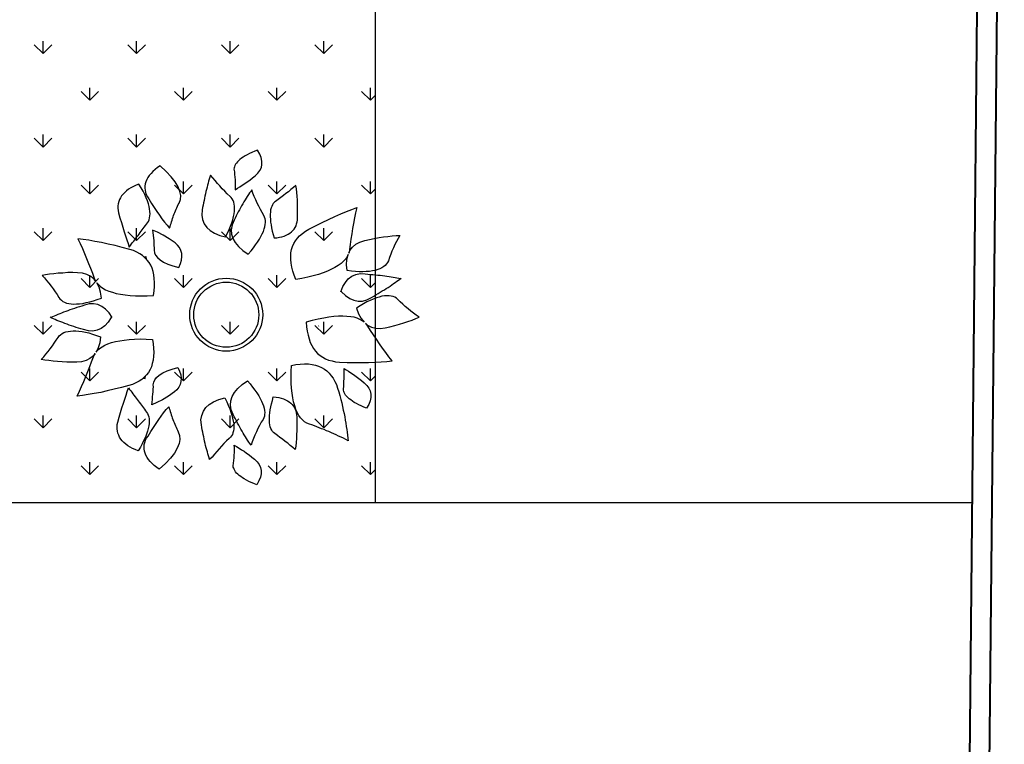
# Model space of a CAD drawing. Header units: millimetres. Extents: x 26 to 1362, y 24 to 358.
# Tile 91 of 256: x 526.95 to 534.51, y 234.6 to 240.16. Entities that reach past the tile are written whole.
import ezdxf

# ---------------------------------------------------------------- set-up
doc = ezdxf.new("R2010")
doc.units = ezdxf.units.MM
doc.layers.add('ARQ-PISO', color=8, linetype='Continuous')
doc.layers.add('MB-VEGETAÇÃO', color=84, linetype='Continuous')
doc.layers.add('MB_ALVENARIA', color=7, linetype='Continuous', lineweight=40)

msp = doc.modelspace()

# ---------------------------------------------------------------- linework, layer by layer
at = {"layer": 'ARQ-PISO'}
msp.add_line((525.1723, 236.455), (534.2669, 236.455), dxfattribs=at)
at = {"layer": 'MB-VEGETAÇÃO', "linetype": 'Continuous'}
for p, q in [((527.129, 239.9012), (527.129, 239.9965)), ((527.8474, 239.9012), (527.8474, 239.9965)), ((528.5659, 239.9012), (528.5659, 239.9965)), ((529.2843, 239.9012), (529.2843, 239.9965)), ((527.129, 239.9012), (527.0617, 239.9686)), ((527.129, 239.9012), (527.1964, 239.9686)), ((527.8474, 239.9012), (527.7801, 239.9686)), ((527.8474, 239.9012), (527.9148, 239.9686)), ((528.5659, 239.9012), (528.4985, 239.9686)), ((528.5659, 239.9012), (528.6332, 239.9686)), ((529.2843, 239.9012), (529.2169, 239.9686)), ((529.2843, 239.9012), (529.3516, 239.9686)), ((527.4882, 239.542), (527.4209, 239.6093)), ((527.4882, 239.542), (527.4882, 239.6372)), ((527.4882, 239.542), (527.5556, 239.6093)), ((528.2066, 239.542), (528.1393, 239.6093)), ((528.2066, 239.542), (528.2066, 239.6372)), ((528.2066, 239.542), (528.274, 239.6093)), ((528.9251, 239.542), (528.8577, 239.6093)), ((528.9251, 239.542), (528.9251, 239.6372)), ((528.9251, 239.542), (528.9924, 239.6093)), ((529.6435, 239.542), (529.5761, 239.6093)), ((529.6435, 239.542), (529.6435, 239.6372)), ((529.6435, 239.542), (529.6823, 239.5809)), ((527.129, 239.1828), (527.0617, 239.2501)), ((527.129, 239.1828), (527.129, 239.278)), ((527.129, 239.1828), (527.1964, 239.2501)), ((527.8474, 239.1828), (527.7801, 239.2501)), ((527.8474, 239.1828), (527.8474, 239.278)), ((527.8474, 239.1828), (527.9148, 239.2501)), ((528.5659, 239.1828), (528.4985, 239.2501)), ((528.5659, 239.1828), (528.5659, 239.278)), ((528.5659, 239.1828), (528.6332, 239.2501)), ((529.2843, 239.1828), (529.2169, 239.2501)), ((529.2843, 239.1828), (529.2843, 239.278)), ((529.2843, 239.1828), (529.3516, 239.2501)), ((527.4882, 238.8236), (527.4882, 238.9188)), ((528.2066, 238.8236), (528.2066, 238.9188)), ((528.9251, 238.8236), (528.9251, 238.9188)), ((529.6435, 238.8236), (529.6435, 238.9188)), ((527.4882, 238.8236), (527.4209, 238.8909)), ((527.4882, 238.8236), (527.5556, 238.8909)), ((528.2066, 238.8236), (528.1393, 238.8909)), ((528.2066, 238.8236), (528.274, 238.8909)), ((528.9251, 238.8236), (528.8577, 238.8909)), ((528.9251, 238.8236), (528.9924, 238.8909)), ((529.6435, 238.8236), (529.5761, 238.8909)), ((529.6435, 238.8236), (529.6823, 238.8624)), ((527.129, 238.4644), (527.129, 238.5596)), ((527.8474, 238.4644), (527.8474, 238.5596)), ((528.5659, 238.4644), (528.5659, 238.5596)), ((529.2843, 238.4644), (529.2843, 238.5596)), ((527.129, 238.4644), (527.0617, 238.5317)), ((527.129, 238.4644), (527.1964, 238.5317)), ((527.8474, 238.4644), (527.7801, 238.5317)), ((527.8474, 238.4644), (527.9148, 238.5317)), ((528.5659, 238.4644), (528.4985, 238.5317)), ((528.5659, 238.4644), (528.6332, 238.5317)), ((529.2843, 238.4644), (529.2169, 238.5317)), ((529.2843, 238.4644), (529.3516, 238.5317)), ((527.9045, 238.3399), (527.9189, 238.342)), ((527.9189, 238.342), (527.9217, 238.3231)), ((527.4882, 238.1052), (527.4209, 238.1725)), ((527.4882, 238.1052), (527.4882, 238.2004)), ((527.4882, 238.1052), (527.5556, 238.1725)), ((528.2066, 238.1052), (528.1393, 238.1725)), ((528.2066, 238.1052), (528.2066, 238.2004)), ((528.2066, 238.1052), (528.274, 238.1725)), ((528.9251, 238.1052), (528.8577, 238.1725)), ((528.9251, 238.1052), (528.9251, 238.2004)), ((528.9251, 238.1052), (528.9924, 238.1725)), ((529.6435, 238.1052), (529.5761, 238.1725)), ((529.6435, 238.1052), (529.6435, 238.2004)), ((529.6435, 238.1052), (529.6823, 238.144)), ((527.129, 237.7459), (527.0617, 237.8133)), ((527.129, 237.7459), (527.129, 237.8412)), ((527.129, 237.7459), (527.1964, 237.8133)), ((527.8474, 237.7459), (527.7801, 237.8133)), ((527.8474, 237.7459), (527.8474, 237.8412)), ((527.8474, 237.7459), (527.9148, 237.8133)), ((528.5659, 237.7459), (528.4985, 237.8133)), ((528.5659, 237.7459), (528.5659, 237.8412)), ((528.5659, 237.7459), (528.6332, 237.8133)), ((529.2843, 237.7459), (529.2169, 237.8133)), ((529.2843, 237.7459), (529.2843, 237.8412)), ((529.2843, 237.7459), (529.3516, 237.8133)), ((527.4882, 237.3867), (527.4882, 237.482)), ((528.2066, 237.3867), (528.2066, 237.482)), ((528.9251, 237.3867), (528.9251, 237.482)), ((529.6435, 237.3867), (529.6435, 237.482)), ((527.4882, 237.3867), (527.4209, 237.4541)), ((527.4882, 237.3867), (527.5556, 237.4541)), ((527.8984, 237.4089), (527.9128, 237.4068)), ((527.9128, 237.4068), (527.9156, 237.4257)), ((528.2066, 237.3867), (528.1393, 237.4541)), ((528.2066, 237.3867), (528.274, 237.4541)), ((528.9251, 237.3867), (528.8577, 237.4541)), ((528.9251, 237.3867), (528.9924, 237.4541)), ((529.6435, 237.3867), (529.5761, 237.4541)), ((529.6435, 237.3867), (529.6823, 237.4256)), ((527.129, 237.0275), (527.129, 237.1228)), ((527.8474, 237.0275), (527.8474, 237.1228)), ((528.5659, 237.0275), (528.5659, 237.1228)), ((529.2843, 237.0275), (529.2843, 237.1228)), ((527.129, 237.0275), (527.0617, 237.0949)), ((527.129, 237.0275), (527.1964, 237.0949)), ((527.8474, 237.0275), (527.7801, 237.0949)), ((527.8474, 237.0275), (527.9148, 237.0949)), ((528.5659, 237.0275), (528.4985, 237.0949)), ((528.5659, 237.0275), (528.6332, 237.0949)), ((529.2843, 237.0275), (529.2169, 237.0949)), ((529.2843, 237.0275), (529.3516, 237.0949)), ((527.4882, 236.6683), (527.4209, 236.7357)), ((527.4882, 236.6683), (527.4882, 236.7636)), ((527.4882, 236.6683), (527.5556, 236.7357)), ((528.2066, 236.6683), (528.1393, 236.7357)), ((528.2066, 236.6683), (528.2066, 236.7636)), ((528.2066, 236.6683), (528.274, 236.7357)), ((528.9251, 236.6683), (528.8577, 236.7357)), ((528.9251, 236.6683), (528.9251, 236.7636)), ((528.9251, 236.6683), (528.9924, 236.7357)), ((529.6435, 236.6683), (529.5761, 236.7357)), ((529.6435, 236.6683), (529.6435, 236.7636)), ((529.6435, 236.6683), (529.6823, 236.7072))]:
    msp.add_line(p, q, dxfattribs=at)
at = {"layer": 'MB-VEGETAÇÃO'}
msp.add_lwpolyline([(529.6823, 236.455), (529.6823, 244.605)], dxfattribs=at)
at = {"layer": 'MB-VEGETAÇÃO', "linetype": 'Continuous'}
for points in [[(528.7759, 239.1582), (528.7544, 239.15), (528.733, 239.1417), (528.7143, 239.133), (528.6965, 239.1236), (528.6804, 239.1144), (528.666, 239.1054), (528.6533, 239.0967), (528.6416, 239.0872), (528.6309, 239.077), (528.6216, 239.0688), (528.6143, 239.059), (528.6077, 239.0503), (528.6031, 239.0401), (528.5991, 239.0309), (528.596, 239.0226), (528.5955, 239.0138), (528.5984, 238.9934), (528.6005, 238.972), (528.6017, 238.9513), (528.6036, 238.9316), (528.6047, 238.9109), (528.6049, 238.8909), (528.6049, 238.8727), (528.6039, 238.8552), (528.6214, 238.8663), (528.6407, 238.8777), (528.659, 238.8899), (528.6789, 238.9022), (528.6979, 238.9153), (528.7177, 238.9294), (528.7379, 238.9461), (528.7581, 238.9628), (528.7789, 238.9823), (528.795, 239.0036), (528.8057, 239.026), (528.8102, 239.0501), (528.8102, 239.0744), (528.8047, 239.1015), (528.7931, 239.1285), (528.7759, 239.1582)], [(528.0281, 239.0392), (528.0281, 239.0392), (528.0083, 239.0252), (527.9896, 239.0103), (527.9725, 238.9958), (527.9581, 238.9807), (527.9447, 238.9649), (527.934, 238.9487), (527.9249, 238.9326), (527.9186, 238.9161), (527.9139, 238.8998), (527.9109, 238.8837), (527.9107, 238.8672), (527.9121, 238.8509), (527.9162, 238.8341), (527.922, 238.8176), (527.9305, 238.8005), (527.9414, 238.7847), (527.9627, 238.7503), (527.9828, 238.7184), (528.0037, 238.6874), (528.0234, 238.6589), (528.042, 238.6311), (528.0612, 238.606), (528.0811, 238.5819), (528.1007, 238.5594), (528.1042, 238.5721), (528.1076, 238.5848), (528.112, 238.5967), (528.1155, 238.6093), (528.1198, 238.6212), (528.1233, 238.6338), (528.1277, 238.6458), (528.1321, 238.6577), (528.1365, 238.6696), (528.1409, 238.6815), (528.147, 238.6937), (528.1514, 238.7056), (528.1568, 238.7167), (528.162, 238.7296), (528.1673, 238.7408), (528.1734, 238.753), (528.1835, 238.7805), (528.1862, 238.8104), (528.18, 238.8425), (528.1655, 238.8778), (528.1436, 238.9156), (528.1138, 238.9548), (528.075, 238.9963), (528.0281, 239.0392)], [(528.5315, 238.4923), (528.5457, 238.5212), (528.5574, 238.5489), (528.5684, 238.5757), (528.578, 238.6004), (528.5858, 238.625), (528.5913, 238.6484), (528.5959, 238.6708), (528.5991, 238.6912), (528.5999, 238.7104), (528.5999, 238.7286), (528.5978, 238.744), (528.5939, 238.7591), (528.5893, 238.7732), (528.5826, 238.7844), (528.575, 238.7946), (528.565, 238.8037), (528.5442, 238.8224), (528.5248, 238.8432), (528.5046, 238.8629), (528.4869, 238.8839), (528.4685, 238.9039), (528.4507, 238.9249), (528.433, 238.9458), (528.4146, 238.9658), (528.4097, 238.9513), (528.4048, 238.9367), (528.4008, 238.9213), (528.3969, 238.906), (528.3922, 238.8897), (528.3883, 238.8744), (528.3836, 238.8581), (528.38, 238.8411), (528.3763, 238.8241), (528.3726, 238.807), (528.3689, 238.79), (528.3653, 238.773), (528.3618, 238.7542), (528.3581, 238.7372), (528.3547, 238.7185), (528.3512, 238.6998), (528.348, 238.6611), (528.3537, 238.6263), (528.366, 238.5942), (528.3857, 238.5656), (528.4117, 238.5415), (528.4449, 238.521), (528.4856, 238.5041), (528.5315, 238.4923)], [(527.8655, 238.8982), (527.8655, 238.8982), (527.8433, 238.889), (527.8228, 238.88), (527.8043, 238.8696), (527.7858, 238.8592), (527.7702, 238.8466), (527.7563, 238.8342), (527.7434, 238.8211), (527.7322, 238.8083), (527.7229, 238.7939), (527.7163, 238.7791), (527.7106, 238.7635), (527.706, 238.7472), (527.704, 238.7304), (527.7038, 238.7139), (527.7054, 238.6959), (527.7088, 238.6781), (527.7194, 238.6396), (527.7305, 238.6038), (527.7409, 238.5671), (527.7517, 238.533), (527.7624, 238.5006), (527.7728, 238.4699), (527.782, 238.4417), (527.7909, 238.4151), (527.7997, 238.4268), (527.8085, 238.4385), (527.8165, 238.4491), (527.8253, 238.4608), (527.8334, 238.4715), (527.8421, 238.4831), (527.8502, 238.4938), (527.8583, 238.5045), (527.8663, 238.5152), (527.8744, 238.5259), (527.8824, 238.5366), (527.8905, 238.5473), (527.8985, 238.558), (527.9066, 238.5687), (527.9146, 238.5793), (527.9227, 238.59), (527.9308, 238.6007), (527.9378, 238.6122), (527.943, 238.625), (527.9471, 238.6387), (527.9494, 238.6537), (527.9504, 238.6712), (527.9497, 238.6885), (527.947, 238.7073), (527.9435, 238.7267), (527.9379, 238.7477), (527.9304, 238.7701), (527.921, 238.7939), (527.9098, 238.8176), (527.8975, 238.8437), (527.8824, 238.8702), (527.8655, 238.8982)], [(528.7055, 238.3612), (528.7264, 238.385), (528.7447, 238.4093), (528.7616, 238.4316), (528.7767, 238.4538), (528.7911, 238.4749), (528.8028, 238.4966), (528.8131, 238.5162), (528.8217, 238.5357), (528.8278, 238.5539), (528.8332, 238.5712), (528.8359, 238.5889), (528.8381, 238.604), (528.8369, 238.6186), (528.835, 238.6322), (528.8307, 238.6446), (528.8246, 238.6568), (528.8111, 238.6793), (528.7982, 238.7026), (528.7851, 238.7278), (528.7737, 238.7531), (528.7623, 238.7784), (528.751, 238.8037), (528.7413, 238.8293), (528.7326, 238.8542), (528.7238, 238.8425), (528.715, 238.8308), (528.7065, 238.8175), (528.6979, 238.8041), (528.6894, 238.7907), (528.6801, 238.7764), (528.6708, 238.7621), (528.6632, 238.748), (528.6542, 238.7319), (528.6459, 238.7168), (528.6376, 238.7018), (528.6286, 238.6858), (528.6205, 238.669), (528.6122, 238.6539), (528.6041, 238.6371), (528.596, 238.6204), (528.5811, 238.5844), (528.575, 238.5479), (528.5771, 238.5143), (528.587, 238.481), (528.6044, 238.4495), (528.6304, 238.4193), (528.6641, 238.3893), (528.7055, 238.3612)], [(528.9035, 238.4846), (528.9035, 238.4846), (528.9249, 238.4868), (528.9454, 238.4897), (528.9639, 238.494), (528.9814, 238.4991), (528.997, 238.5056), (529.0124, 238.5138), (529.025, 238.5226), (529.0377, 238.5313), (529.0475, 238.5422), (529.0572, 238.5532), (529.0651, 238.5655), (529.0719, 238.5787), (529.0761, 238.5923), (529.08, 238.6076), (529.0822, 238.6227), (529.0835, 238.6385), (529.0838, 238.6733), (529.0831, 238.7088), (529.0837, 238.7419), (529.0826, 238.7748), (529.0809, 238.8049), (529.0793, 238.8351), (529.0755, 238.8624), (529.0709, 238.8887), (529.0524, 238.8722), (529.0328, 238.8564), (529.0143, 238.8399), (528.9946, 238.8258), (528.9751, 238.81), (528.9546, 238.795), (528.9349, 238.7809), (528.9144, 238.7659), (528.9059, 238.7586), (528.8976, 238.7496), (528.8912, 238.7392), (528.8851, 238.727), (528.8807, 238.7151), (528.8768, 238.6998), (528.8755, 238.684), (528.8745, 238.6665), (528.8745, 238.6482), (528.8747, 238.6283), (528.8768, 238.6069), (528.8799, 238.5847), (528.884, 238.5618), (528.8893, 238.5365), (528.8963, 238.5114), (528.9035, 238.4846)], [(529.4769, 238.3686), (529.4856, 238.3883), (529.5067, 238.4151), (529.5326, 238.4362), (529.5631, 238.4535), (529.5993, 238.4642), (529.6357, 238.4733), (529.673, 238.4816), (529.7096, 238.4872), (529.7446, 238.4927), (529.7779, 238.4964), (529.8113, 238.5), (529.8422, 238.5026), (529.8696, 238.5048), (529.856, 238.4813), (529.8442, 238.4579), (529.8315, 238.4335), (529.8206, 238.4093), (529.8088, 238.3841), (529.7996, 238.3601), (529.7896, 238.335), (529.7813, 238.3102), (529.7755, 238.2976), (529.767, 238.2857), (529.7576, 238.2745), (529.7463, 238.265), (529.7323, 238.2561), (529.7165, 238.2487), (529.6998, 238.2421), (529.6804, 238.2362), (529.6592, 238.2318), (529.6371, 238.2283), (529.6114, 238.2261), (529.5855, 238.2257), (529.5579, 238.2252), (529.5283, 238.2279), (529.497, 238.2305), (529.4639, 238.2346), (529.4639, 238.2346), (529.4602, 238.2792), (529.4628, 238.3199), (529.4718, 238.357), (529.4638, 238.3399), (529.4513, 238.3233), (529.4364, 238.3057), (529.4179, 238.2895), (529.3967, 238.2739), (529.3713, 238.2588), (529.3448, 238.2445), (529.314, 238.2307), (529.2806, 238.2176), (529.2445, 238.2051), (529.2048, 238.194), (529.1635, 238.1828), (529.1176, 238.1738), (529.07, 238.1647), (529.07, 238.1647), (529.0569, 238.1981), (529.0473, 238.2301), (529.0396, 238.2606), (529.0345, 238.2904), (529.0313, 238.3186), (529.0317, 238.3454), (529.033, 238.3714), (529.0378, 238.3959), (529.0453, 238.4199), (529.0556, 238.4415), (529.0686, 238.4624), (529.0824, 238.4825), (529.0999, 238.5013), (529.1209, 238.5185), (529.1436, 238.536), (529.1691, 238.5511), (529.2212, 238.5787), (529.2726, 238.6037), (529.3216, 238.6276), (529.3689, 238.6497), (529.4157, 238.6691), (529.459, 238.6882), (529.4999, 238.7046), (529.5385, 238.7182), (529.5298, 238.6777), (529.5218, 238.6382), (529.514, 238.597), (529.507, 238.5567), (529.5009, 238.5156), (529.4939, 238.4753), (529.4887, 238.4352), (529.4834, 238.395), (529.4798, 238.3757), (529.4769, 238.3686)], [(528.1709, 238.2583), (528.1709, 238.2583), (528.184, 238.2879), (528.1924, 238.3152), (528.1956, 238.3417), (528.194, 238.3658), (528.1882, 238.3884), (528.1773, 238.4104), (528.1625, 238.4291), (528.1435, 238.4465), (528.0974, 238.4782), (528.0527, 238.5058), (528.0087, 238.5283), (527.9698, 238.5454), (527.9726, 238.5249), (527.9746, 238.5052), (527.9767, 238.4838), (527.9786, 238.4641), (527.9795, 238.4451), (527.9804, 238.4261), (527.9822, 238.4081), (527.9819, 238.3916), (527.9847, 238.3711), (527.9934, 238.3524), (528.0073, 238.3344), (528.0279, 238.3173), (528.0546, 238.3002), (528.0872, 238.2848), (528.1256, 238.2711), (528.1709, 238.2583)], [(527.5343, 238.1515), (527.5215, 238.1688), (527.495, 238.1902), (527.4651, 238.2051), (527.4315, 238.2152), (527.3938, 238.2177), (527.3564, 238.2185), (527.3181, 238.2184), (527.2812, 238.2158), (527.2459, 238.2134), (527.2125, 238.2096), (527.1792, 238.2058), (527.1485, 238.2015), (527.1213, 238.1976), (527.1397, 238.1777), (527.1564, 238.1574), (527.1742, 238.1365), (527.1902, 238.1152), (527.2072, 238.0933), (527.2215, 238.0719), (527.2368, 238.0497), (527.2503, 238.0273), (527.2588, 238.0163), (527.2697, 238.0066), (527.2814, 237.9978), (527.2945, 237.9909), (527.3101, 237.9853), (527.3271, 237.9816), (527.3449, 237.9789), (527.3651, 237.9774), (527.3867, 237.9778), (527.4091, 237.9792), (527.4346, 237.9828), (527.46, 237.9881), (527.487, 237.9937), (527.5152, 238.0028), (527.5452, 238.0123), (527.5766, 238.0236), (527.5766, 238.0236), (527.5704, 238.0679), (527.5588, 238.1071), (527.5418, 238.1412), (527.5535, 238.1264), (527.5693, 238.113), (527.5877, 238.099), (527.6094, 238.0873), (527.6334, 238.0768), (527.6616, 238.0677), (527.6906, 238.0596), (527.7237, 238.053), (527.7592, 238.0475), (527.7971, 238.0433), (527.8382, 238.0413), (527.881, 238.0395), (527.9278, 238.0408), (527.9762, 238.0424), (527.9762, 238.0424), (527.9816, 238.078), (527.9839, 238.1113), (527.9847, 238.1427), (527.9831, 238.1728), (527.98, 238.2011), (527.9737, 238.2271), (527.9667, 238.2522), (527.9565, 238.2751), (527.9439, 238.2968), (527.9291, 238.3155), (527.9119, 238.3331), (527.8939, 238.3497), (527.8728, 238.3641), (527.8485, 238.3763), (527.8225, 238.3883), (527.7943, 238.3974), (527.7374, 238.4128), (527.6817, 238.4259), (527.6286, 238.4384), (527.5776, 238.4495), (527.5277, 238.4581), (527.4813, 238.4672), (527.4377, 238.4741), (527.3971, 238.4788), (527.4145, 238.4413), (527.431, 238.4045), (527.4477, 238.366), (527.4634, 238.3283), (527.4784, 238.2896), (527.4942, 238.2518), (527.5082, 238.2138), (527.5222, 238.1758), (527.53, 238.1578), (527.5343, 238.1515)], [(529.4162, 238.0709), (529.431, 238.111), (529.4507, 238.1437), (529.4735, 238.1706), (529.5003, 238.191), (529.5311, 238.2048), (529.5651, 238.2111), (529.6033, 238.2091), (529.6241, 238.2073), (529.6433, 238.2055), (529.6632, 238.2045), (529.6824, 238.2027), (529.7007, 238.1999), (529.7189, 238.1988), (529.7364, 238.1968), (529.7538, 238.1948), (529.7704, 238.1919), (529.7871, 238.1889), (529.8028, 238.1868), (529.8185, 238.1847), (529.8335, 238.1816), (529.8475, 238.1793), (529.8607, 238.1761), (529.8739, 238.1729)], [(529.4183, 238.0767), (529.4222, 238.072), (529.4528, 238.0422), (529.4847, 238.0212), (529.5169, 238.0067), (529.5498, 237.9999), (529.5836, 238.0007), (529.617, 238.0097), (529.6505, 238.0279), (529.6686, 238.0385), (529.6851, 238.0484), (529.7027, 238.0578), (529.7192, 238.0677), (529.7345, 238.0782), (529.7505, 238.087), (529.7654, 238.0963), (529.7803, 238.1056), (529.794, 238.1154), (529.8078, 238.1253), (529.821, 238.134), (529.8343, 238.1427), (529.8464, 238.1519), (529.8581, 238.16), (529.8686, 238.1686), (529.8792, 238.1772)], [(529.6052, 237.8295), (529.6216, 237.8155), (529.6521, 237.8004), (529.6846, 237.7925), (529.7195, 237.79), (529.7569, 237.7959), (529.7936, 237.8034), (529.8308, 237.812), (529.8663, 237.8227), (529.9002, 237.8328), (529.9319, 237.8439), (529.9636, 237.8549), (529.9925, 237.8659), (530.0183, 237.8757), (529.9958, 237.8911), (529.9751, 237.9071), (529.9532, 237.9237), (529.9329, 237.9408), (529.9114, 237.9585), (529.8928, 237.9762), (529.873, 237.9945), (529.8548, 238.0133), (529.8441, 238.0221), (529.8313, 238.0293), (529.818, 238.0353), (529.8036, 238.039), (529.7872, 238.0411), (529.7698, 238.041), (529.7519, 238.0397), (529.7318, 238.0367), (529.7108, 238.0315), (529.6893, 238.0252), (529.6652, 238.016), (529.6416, 238.0052), (529.6165, 237.9939), (529.591, 237.9787), (529.5639, 237.9629), (529.5357, 237.9449), (529.5357, 237.9449), (529.5516, 237.903), (529.5715, 237.8674), (529.5956, 237.8378), (529.581, 237.8498), (529.5626, 237.8594), (529.5415, 237.8689), (529.5179, 237.8755), (529.492, 237.8805), (529.4626, 237.8831), (529.4325, 237.8846), (529.3988, 237.8838), (529.363, 237.8813), (529.325, 237.877), (529.2845, 237.8699), (529.2423, 237.8622), (529.1971, 237.8505), (529.1502, 237.8383), (529.1502, 237.8383), (529.1527, 237.8025), (529.1579, 237.7695), (529.164, 237.7387), (529.1722, 237.7096), (529.1815, 237.6827), (529.1934, 237.6587), (529.2057, 237.6358), (529.2207, 237.6157), (529.2378, 237.5974), (529.2564, 237.5823), (529.2771, 237.569), (529.2982, 237.5568), (529.322, 237.5474), (529.3484, 237.5409), (529.3764, 237.5349), (529.406, 237.5323), (529.4649, 237.5298), (529.5221, 237.5294), (529.5766, 237.5289), (529.6288, 237.5293), (529.6793, 237.5319), (529.7267, 237.5333), (529.7706, 237.5362), (529.8113, 237.5406), (529.786, 237.5733), (529.7618, 237.6055), (529.7371, 237.6394), (529.7134, 237.6727), (529.6902, 237.7072), (529.6665, 237.7405), (529.6445, 237.7745), (529.6224, 237.8084), (529.6108, 237.8243), (529.6052, 237.8295)], [(527.6593, 237.8745), (527.636, 237.9104), (527.6095, 237.9379), (527.5813, 237.9591), (527.5507, 237.9731), (527.5176, 237.9797), (527.4831, 237.9783), (527.4463, 237.968), (527.4264, 237.9617), (527.4081, 237.9556), (527.3888, 237.9503), (527.3706, 237.9443), (527.3533, 237.9375), (527.3358, 237.9325), (527.3192, 237.9266), (527.3026, 237.9209), (527.2871, 237.9143), (527.2715, 237.9078), (527.2566, 237.9022), (527.2417, 237.8966), (527.2279, 237.8903), (527.2147, 237.885), (527.2025, 237.879), (527.1903, 237.8729)], [(527.6559, 237.8797), (527.6532, 237.8743), (527.6299, 237.8385), (527.6034, 237.8109), (527.5753, 237.7897), (527.5446, 237.7758), (527.5115, 237.7691), (527.477, 237.7705), (527.4402, 237.7809), (527.4203, 237.7872), (527.402, 237.7932), (527.3828, 237.7985), (527.3645, 237.8045), (527.3472, 237.8114), (527.3297, 237.8164), (527.3131, 237.8222), (527.2965, 237.828), (527.281, 237.8345), (527.2654, 237.8411), (527.2505, 237.8467), (527.2357, 237.8522), (527.2218, 237.8585), (527.2086, 237.8638), (527.1964, 237.8699), (527.1843, 237.8759)], [(529.2451, 237.8079), (529.2461, 237.8091)], [(527.5282, 237.5974), (527.5154, 237.5801), (527.4889, 237.5586), (527.459, 237.5437), (527.4254, 237.5336), (527.3877, 237.5311), (527.3503, 237.5303), (527.3121, 237.5304), (527.2751, 237.533), (527.2398, 237.5354), (527.2064, 237.5392), (527.1731, 237.543), (527.1424, 237.5473), (527.1152, 237.5512), (527.1336, 237.5712), (527.1504, 237.5914), (527.1681, 237.6124), (527.1841, 237.6336), (527.2011, 237.6555), (527.2154, 237.677), (527.2307, 237.6991), (527.2442, 237.7215), (527.2527, 237.7325), (527.2636, 237.7423), (527.2753, 237.7511), (527.2884, 237.7579), (527.304, 237.7635), (527.321, 237.7672), (527.3388, 237.7699), (527.359, 237.7714), (527.3806, 237.771), (527.403, 237.7696), (527.4285, 237.766), (527.4539, 237.7607), (527.4809, 237.7552), (527.5092, 237.746), (527.5391, 237.7366), (527.5705, 237.7252), (527.5705, 237.7252), (527.5643, 237.6809), (527.5527, 237.6417), (527.5358, 237.6076), (527.5474, 237.6225), (527.5632, 237.6359), (527.5817, 237.6498), (527.6033, 237.6615), (527.6273, 237.672), (527.6555, 237.6811), (527.6845, 237.6892), (527.7176, 237.6958), (527.7531, 237.7013), (527.791, 237.7055), (527.8321, 237.7075), (527.875, 237.7094), (527.9217, 237.708), (527.9701, 237.7064), (527.9701, 237.7064), (527.9755, 237.6709), (527.9778, 237.6376), (527.9786, 237.6062), (527.977, 237.576), (527.9739, 237.5478), (527.9676, 237.5217), (527.9606, 237.4966), (527.9505, 237.4737), (527.9378, 237.4521), (527.923, 237.4333), (527.9058, 237.4157), (527.8878, 237.3992), (527.8667, 237.3847), (527.8424, 237.3725), (527.8164, 237.3605), (527.7882, 237.3515), (527.7313, 237.336), (527.6756, 237.323), (527.6225, 237.3105), (527.5715, 237.2994), (527.5216, 237.2908), (527.4752, 237.2817), (527.4316, 237.2748), (527.391, 237.27), (527.4084, 237.3076), (527.4249, 237.3443), (527.4416, 237.3828), (527.4573, 237.4205), (527.4723, 237.4593), (527.4881, 237.497), (527.5021, 237.535), (527.5161, 237.573), (527.5239, 237.591), (527.5282, 237.5974)], [(528.1648, 237.4905), (528.1648, 237.4905), (528.178, 237.4609), (528.1863, 237.4337), (528.1895, 237.4071), (528.1879, 237.383), (528.1821, 237.3604), (528.1712, 237.3385), (528.1564, 237.3197), (528.1375, 237.3024), (528.0913, 237.2706), (528.0466, 237.2431), (528.0026, 237.2206), (527.9637, 237.2034), (527.9666, 237.2239), (527.9685, 237.2436), (527.9706, 237.265), (527.9725, 237.2847), (527.9734, 237.3037), (527.9744, 237.3227), (527.9761, 237.3407), (527.9758, 237.3573), (527.9786, 237.3777), (527.9874, 237.3965), (528.0012, 237.4145), (528.0218, 237.4315), (528.0485, 237.4487), (528.0811, 237.4641), (528.1195, 237.4778), (528.1648, 237.4905)], [(529.0366, 237.5062), (529.0366, 237.5062), (529.0714, 237.5125), (529.1049, 237.5165), (529.1373, 237.5181), (529.1667, 237.5174), (529.195, 237.5143), (529.221, 237.508), (529.2458, 237.4993), (529.2688, 237.4892), (529.2897, 237.4775), (529.3094, 237.4634), (529.327, 237.4462), (529.3426, 237.4275), (529.358, 237.4071), (529.3712, 237.3835), (529.3824, 237.3585), (529.3917, 237.332), (529.3998, 237.303), (529.4079, 237.2741), (529.416, 237.2452), (529.4227, 237.2182), (529.4293, 237.1912), (529.4349, 237.1635), (529.4409, 237.1375), (529.446, 237.1124), (529.4502, 237.0866), (529.4546, 237.0625), (529.4581, 237.0377), (529.4618, 237.0146), (529.4648, 236.9925), (529.4678, 236.9703), (529.4707, 236.9482), (529.473, 236.927), (529.4545, 236.9375), (529.4367, 236.9469), (529.4179, 236.9556), (529.3991, 236.9643), (529.3804, 236.9731), (529.3616, 236.9818), (529.3436, 236.9895), (529.3248, 236.9983), (529.3059, 237.0052), (529.2878, 237.013), (529.2688, 237.02), (529.2498, 237.0271), (529.2309, 237.034), (529.2128, 237.0418), (529.1938, 237.0488), (529.1748, 237.0558), (529.1559, 237.0628), (529.1383, 237.074), (529.122, 237.0876), (529.1068, 237.1036), (529.0939, 237.1228), (529.0812, 237.1437), (529.0699, 237.1687), (529.0616, 237.1959), (529.0528, 237.2259), (529.0469, 237.258), (529.0414, 237.2935), (529.0379, 237.3304), (529.0349, 237.3709), (529.0348, 237.4134), (529.0343, 237.4587), (529.0366, 237.5062)], [(529.6133, 237.1775), (529.5918, 237.1857), (529.5724, 237.1954), (529.5536, 237.2041), (529.5358, 237.2136), (529.5197, 237.2228), (529.5054, 237.2318), (529.4919, 237.2414), (529.4802, 237.2509), (529.4702, 237.2602), (529.4603, 237.2694), (529.453, 237.2791), (529.4473, 237.2886), (529.4424, 237.2971), (529.4395, 237.307), (529.4373, 237.316), (529.4377, 237.3255), (529.4387, 237.3445), (529.4389, 237.3645), (529.4401, 237.3851), (529.441, 237.4041), (529.4421, 237.4248), (529.4414, 237.444), (529.4416, 237.464), (529.4405, 237.4815), (529.4574, 237.4713), (529.4759, 237.4609), (529.4941, 237.4488), (529.5141, 237.4364), (529.5339, 237.4223), (529.5551, 237.4064), (529.5753, 237.3896), (529.5946, 237.3721), (529.6153, 237.3527), (529.6307, 237.3323), (529.6415, 237.3099), (529.6468, 237.2866), (529.6467, 237.2606), (529.6414, 237.2352), (529.6305, 237.2072), (529.6133, 237.1775)], [(527.8594, 236.8506), (527.8594, 236.8506), (527.8372, 236.8598), (527.8168, 236.8688), (527.7982, 236.8792), (527.7797, 236.8896), (527.7642, 236.9022), (527.7502, 236.9146), (527.7373, 236.9278), (527.7261, 236.9406), (527.7168, 236.9549), (527.7102, 236.9697), (527.7045, 236.9853), (527.6999, 237.0016), (527.6979, 237.0184), (527.6977, 237.0349), (527.6993, 237.053), (527.7027, 237.0707), (527.7133, 237.1092), (527.7244, 237.145), (527.7348, 237.1817), (527.7457, 237.2158), (527.7563, 237.2482), (527.7667, 237.2789), (527.7759, 237.3072), (527.7848, 237.3337), (527.7936, 237.322), (527.8024, 237.3104), (527.8104, 237.2997), (527.8192, 237.288), (527.8273, 237.2773), (527.8361, 237.2657), (527.8441, 237.255), (527.8522, 237.2443), (527.8602, 237.2336), (527.8683, 237.2229), (527.8763, 237.2123), (527.8844, 237.2015), (527.8924, 237.1909), (527.9005, 237.1802), (527.9086, 237.1695), (527.9166, 237.1588), (527.9247, 237.1481), (527.9317, 237.1367), (527.9369, 237.1238), (527.941, 237.1102), (527.9433, 237.0951), (527.9443, 237.0776), (527.9436, 237.0603), (527.9409, 237.0416), (527.9374, 237.0221), (527.9318, 237.0012), (527.9243, 236.9787), (527.9149, 236.9549), (527.9037, 236.9313), (527.8914, 236.9052), (527.8764, 236.8786), (527.8594, 236.8506)], [(528.6994, 237.3876), (528.7203, 237.3638), (528.7387, 237.3395), (528.7555, 237.3172), (528.7706, 237.2951), (528.785, 237.2739), (528.7967, 237.2523), (528.807, 237.2326), (528.8156, 237.2132), (528.8217, 237.195), (528.8271, 237.1777), (528.8298, 237.1599), (528.832, 237.1448), (528.8309, 237.1302), (528.8289, 237.1166), (528.8246, 237.1042), (528.8185, 237.092), (528.805, 237.0696), (528.7921, 237.0462), (528.779, 237.0211), (528.7677, 236.9958), (528.7563, 236.9704), (528.7449, 236.9451), (528.7352, 236.9195), (528.7265, 236.8947), (528.7177, 236.9063), (528.7089, 236.918), (528.7004, 236.9313), (528.6918, 236.9448), (528.6833, 236.9581), (528.674, 236.9725), (528.6647, 236.9867), (528.6572, 237.0009), (528.6481, 237.0169), (528.6398, 237.032), (528.6315, 237.047), (528.6225, 237.063), (528.6144, 237.0798), (528.6061, 237.0949), (528.598, 237.1117), (528.59, 237.1285), (528.575, 237.1644), (528.5689, 237.2009), (528.571, 237.2345), (528.5809, 237.2679), (528.5983, 237.2993), (528.6243, 237.3295), (528.6581, 237.3595), (528.6994, 237.3876)], [(528.5254, 237.2565), (528.5396, 237.2276), (528.5513, 237.1999), (528.5624, 237.1731), (528.5719, 237.1484), (528.5797, 237.1238), (528.5852, 237.1005), (528.5898, 237.0781), (528.593, 237.0576), (528.5938, 237.0385), (528.5938, 237.0202), (528.5917, 237.0048), (528.5878, 236.9898), (528.5832, 236.9756), (528.5765, 236.9644), (528.5689, 236.9542), (528.559, 236.9452), (528.5381, 236.9264), (528.5187, 236.9056), (528.4985, 236.8859), (528.4808, 236.8649), (528.4624, 236.8449), (528.4447, 236.824), (528.4269, 236.803), (528.4085, 236.783), (528.4036, 236.7976), (528.3987, 236.8122), (528.3948, 236.8275), (528.3908, 236.8428), (528.3861, 236.8591), (528.3822, 236.8744), (528.3776, 236.8907), (528.3739, 236.9078), (528.3702, 236.9248), (528.3665, 236.9418), (528.3628, 236.9588), (528.3592, 236.9758), (528.3557, 236.9946), (528.352, 237.0116), (528.3486, 237.0303), (528.3451, 237.0491), (528.3419, 237.0877), (528.3476, 237.1225), (528.36, 237.1547), (528.3796, 237.1832), (528.4056, 237.2073), (528.4389, 237.2279), (528.4795, 237.2448), (528.5254, 237.2565)], [(528.8974, 237.2642), (528.8974, 237.2642), (528.9189, 237.2621), (528.9393, 237.2592), (528.9578, 237.2548), (528.9754, 237.2498), (528.9909, 237.2432), (529.0063, 237.235), (529.019, 237.2263), (529.0316, 237.2175), (529.0414, 237.2066), (529.0511, 237.1957), (529.059, 237.1833), (529.0658, 237.1701), (529.07, 237.1566), (529.0739, 237.1412), (529.0761, 237.1261), (529.0774, 237.1103), (529.0777, 237.0756), (529.0771, 237.04), (529.0776, 237.0069), (529.0765, 236.974), (529.0748, 236.9439), (529.0732, 236.9137), (529.0694, 236.8865), (529.0648, 236.8602), (529.0463, 236.8766), (529.0267, 236.8925), (529.0082, 236.909), (528.9885, 236.923), (528.969, 236.9388), (528.9485, 236.9538), (528.9288, 236.9679), (528.9083, 236.9829), (528.8998, 236.9902), (528.8915, 236.9992), (528.8851, 237.0097), (528.879, 237.0218), (528.8746, 237.0337), (528.8707, 237.049), (528.8694, 237.0649), (528.8684, 237.0824), (528.8684, 237.1006), (528.8686, 237.1206), (528.8707, 237.142), (528.8738, 237.1641), (528.8779, 237.187), (528.8832, 237.2124), (528.8902, 237.2374), (528.8974, 237.2642)], [(528.022, 236.7096), (528.022, 236.7096), (528.0022, 236.7237), (527.9835, 236.7385), (527.9664, 236.753), (527.952, 236.7681), (527.9386, 236.7839), (527.9279, 236.8002), (527.9188, 236.8162), (527.9125, 236.8327), (527.9078, 236.849), (527.9049, 236.8651), (527.9046, 236.8816), (527.906, 236.8979), (527.9101, 236.9147), (527.9159, 236.9313), (527.9244, 236.9483), (527.9353, 236.9642), (527.9566, 236.9985), (527.9767, 237.0305), (527.9976, 237.0614), (528.0173, 237.0899), (528.0359, 237.1177), (528.0551, 237.1428), (528.075, 237.1669), (528.0946, 237.1894), (528.0981, 237.1767), (528.1015, 237.1641), (528.1059, 237.1522), (528.1094, 237.1395), (528.1138, 237.1276), (528.1172, 237.115), (528.1216, 237.1031), (528.126, 237.0911), (528.1304, 237.0792), (528.1348, 237.0673), (528.1409, 237.0552), (528.1454, 237.0433), (528.1507, 237.0321), (528.1559, 237.0192), (528.1613, 237.008), (528.1673, 236.9959), (528.1774, 236.9684), (528.1801, 236.9385), (528.1739, 236.9063), (528.1594, 236.871), (528.1375, 236.8332), (528.1077, 236.794), (528.0689, 236.7525), (528.022, 236.7096)], [(528.7698, 236.5906), (528.7483, 236.5988), (528.7269, 236.6071), (528.7082, 236.6158), (528.6904, 236.6253), (528.6743, 236.6345), (528.6599, 236.6434), (528.6473, 236.6522), (528.6355, 236.6616), (528.6248, 236.6718), (528.6156, 236.6801), (528.6082, 236.6898), (528.6016, 236.6985), (528.597, 236.7087), (528.5931, 236.718), (528.5899, 236.7262), (528.5894, 236.735), (528.5923, 236.7555), (528.5944, 236.7769), (528.5956, 236.7975), (528.5975, 236.8173), (528.5986, 236.8379), (528.5988, 236.8579), (528.5988, 236.8761), (528.5978, 236.8937), (528.6154, 236.8825), (528.6346, 236.8711), (528.6529, 236.859), (528.6728, 236.8466), (528.6918, 236.8335), (528.7116, 236.8195), (528.7318, 236.8027), (528.7521, 236.786), (528.7728, 236.7666), (528.7889, 236.7452), (528.7997, 236.7228), (528.8041, 236.6987), (528.8041, 236.6744), (528.7986, 236.6474), (528.787, 236.6204), (528.7698, 236.5906)]]:
    msp.add_lwpolyline(points, dxfattribs=at)
for radius in [0.2801, 0.2501]:
    msp.add_circle((528.5359, 237.8955), radius, dxfattribs=at)
at = {"layer": 'MB_ALVENARIA'}
for points in [[(534.2324, 232.9065), (534.3623, 246.255)], [(534.3823, 232.905), (534.5123, 245.605)]]:
    msp.add_lwpolyline(points, dxfattribs=at)

doc.saveas('drawing.dxf')
